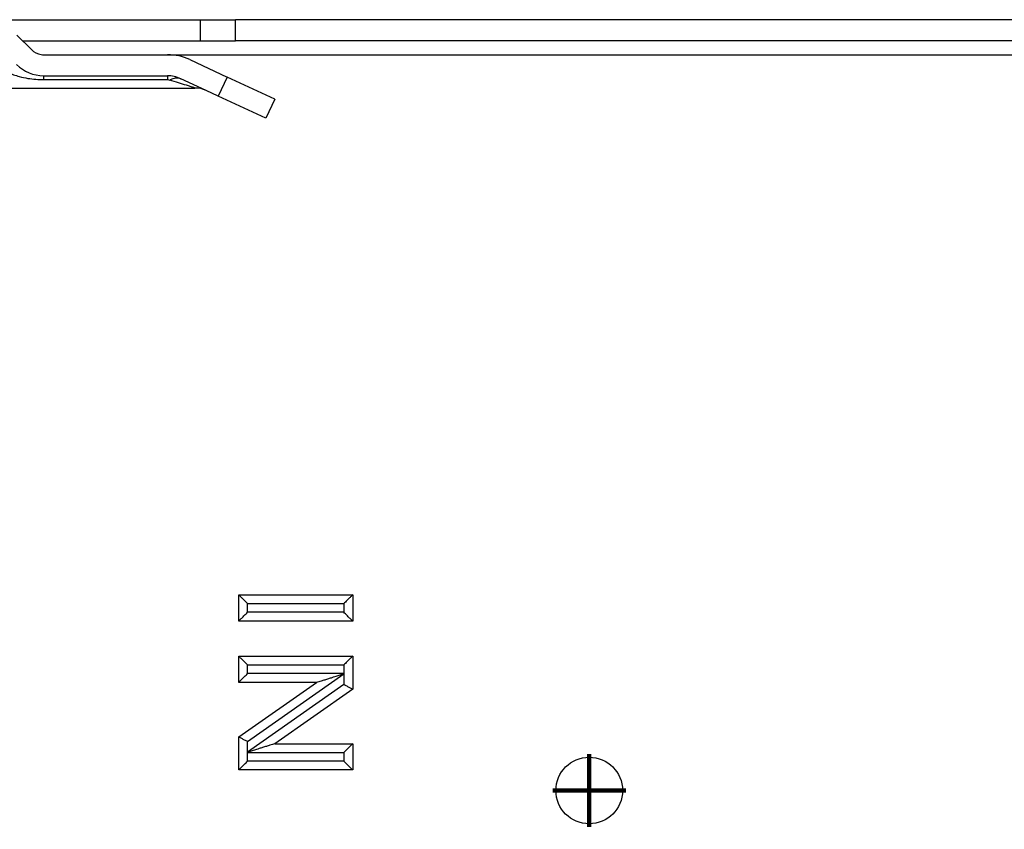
# Model space of a CAD drawing. Header units: inches. Extents: x -7205 to -1528, y -2875 to 5222.
# Tile 33 of 104: x -2415 to -2359, y -2449 to -2403. Entities that reach past the tile are written whole.
import ezdxf

# ---------------------------------------------------------------- set-up
doc = ezdxf.new("R2010")
doc.units = ezdxf.units.IN
doc.linetypes.add('DOT_CENTER', pattern=[14, 12, -1, 0, -1])
doc.layers.add('1', color=7, linetype='Continuous')

msp = doc.modelspace()

# ---------------------------------------------------------------- linework, layer by layer
at = {"color": 7, "linetype": 'Continuous'}
for p, q in [((-2417.442, -2402.785), (-2404.845, -2402.785)), ((-2417.442, -2402.785), (-2404.845, -2402.785)), ((-2417.442, -2402.785), (-2404.845, -2402.785)), ((-2404.845, -2403.985), (-2404.845, -2402.785)), ((-2404.845, -2402.785), (-2402.845, -2402.785)), ((-2404.845, -2402.785), (-2402.845, -2402.785)), ((-2404.845, -2402.785), (-2402.845, -2402.785)), ((-2367.892, -2402.785), (-2402.845, -2402.785)), ((-2367.892, -2402.785), (-2402.845, -2402.785)), ((-2367.892, -2402.785), (-2402.845, -2402.785)), ((-2317.499, -2402.785), (-2367.892, -2402.785)), ((-2317.499, -2402.785), (-2367.892, -2402.785)), ((-2317.499, -2402.785), (-2367.892, -2402.785)), ((-2414.492, -2404.492), (-2415.321, -2403.664)), ((-2414.999, -2403.985), (-2404.845, -2403.985)), ((-2404.845, -2403.985), (-2402.845, -2403.985)), ((-2317.499, -2403.985), (-2402.845, -2403.985)), ((-2413.94, -2404.773), (-2413.785, -2404.785)), ((-2413.785, -2404.785), (-2406.726, -2404.785)), ((-2413.785, -2404.785), (-2406.726, -2404.785)), ((-2413.785, -2404.785), (-2406.726, -2404.785)), ((-2405.458, -2405.066), (-2403.327, -2406.06)), ((-2413.785, -2405.985), (-2406.726, -2405.985)), ((-2404.524, -2406.826), (-2405.965, -2406.154)), ((-2400.608, -2407.328), (-2403.327, -2406.06)), ((-2425.199, -2406.685), (-2405.158, -2406.685)), ((-2403.834, -2407.148), (-2404.524, -2406.826)), ((-2401.115, -2408.415), (-2403.834, -2407.148)), ((-2400.608, -2407.328), (-2401.115, -2408.415)), ((-2402.66, -2435.612), (-2396.16, -2435.612)), ((-2402.66, -2437.112), (-2402.66, -2435.612)), ((-2396.16, -2435.612), (-2396.16, -2437.112)), ((-2396.16, -2437.112), (-2402.66, -2437.112)), ((-2402.66, -2440.612), (-2402.66, -2439.112)), ((-2402.66, -2439.112), (-2396.16, -2439.112)), ((-2396.16, -2439.112), (-2396.16, -2441.003)), ((-2398.218, -2440.612), (-2402.66, -2440.612)), ((-2402.66, -2443.722), (-2398.218, -2440.612)), ((-2396.16, -2441.003), (-2400.603, -2444.112)), ((-2402.66, -2445.612), (-2402.66, -2443.722)), ((-2400.603, -2444.112), (-2396.16, -2444.112)), ((-2396.16, -2444.112), (-2396.16, -2445.612)), ((-2396.16, -2445.612), (-2402.66, -2445.612))]:
    msp.add_line(p, q, dxfattribs=at)
at = {"color": 126, "linetype": 'Continuous', "true_color": 0x008060}
for p, q in [((-2402.845, -2403.985), (-2402.845, -2402.785)), ((-2406.726, -2404.785), (-2315.499, -2404.785)), ((-2406.726, -2404.785), (-2315.499, -2404.785)), ((-2413.785, -2406.208), (-2406.726, -2406.208)), ((-2406.726, -2406.208), (-2406.599, -2406.228)), ((-2403.327, -2406.06), (-2403.834, -2407.148)), ((-2402.16, -2436.112), (-2396.66, -2436.112)), ((-2402.16, -2436.612), (-2402.16, -2436.112)), ((-2396.66, -2436.612), (-2402.16, -2436.612)), ((-2396.66, -2436.112), (-2396.66, -2436.612)), ((-2402.16, -2440.112), (-2402.16, -2439.612)), ((-2402.16, -2439.612), (-2396.66, -2439.612)), ((-2396.66, -2439.612), (-2396.66, -2440.112)), ((-2396.66, -2440.112), (-2402.16, -2440.112)), ((-2402.16, -2443.982), (-2396.66, -2440.132)), ((-2396.66, -2440.112), (-2396.66, -2440.132)), ((-2396.66, -2440.132), (-2396.66, -2440.743)), ((-2396.66, -2440.743), (-2402.16, -2444.593)), ((-2402.16, -2444.593), (-2402.16, -2443.982)), ((-2402.167, -2444.606), (-2402.16, -2444.593)), ((-2402.16, -2445.112), (-2402.167, -2444.606)), ((-2402.167, -2444.606), (-2396.66, -2444.612)), ((-2396.66, -2444.612), (-2396.66, -2445.112)), ((-2396.66, -2445.112), (-2402.16, -2445.112))]:
    msp.add_line(p, q, dxfattribs=at)
at = {"color": 7, "linetype": 'Continuous'}
msp.add_circle((-2382.663, -2446.785), 1.9, dxfattribs=at)
msp.add_circle((-2382.663, -2446.785), 1.9, dxfattribs=at)
for centre, radius, start, end in [((-2413.785, -2403.785), 1, 225, 261.0643), ((-2413.785, -2403.785), 1, 261.0643, 270), ((-2406.726, -2407.785), 3, 65, 90), ((-2413.785, -2403.785), 2.2, 225, 270), ((-2406.726, -2407.785), 1.8, 65, 90), ((-2405.158, -2408.185), 1.5, 65, 90)]:
    msp.add_arc(centre, radius, start, end, dxfattribs=at)
at = {"color": 126, "linetype": 'Continuous', "true_color": 0x008060}
for points in [[(-2416.401, -2405.471), (-2415.827, -2405.794), (-2415.182, -2406.027), (-2414.693, -2406.134), (-2413.785, -2406.208)], [(-2413.785, -2406.208), (-2413.785, -2406.112), (-2413.785, -2406.042), (-2413.785, -2406.014), (-2413.785, -2405.985)], [(-2406.726, -2405.985), (-2406.726, -2406.014), (-2406.726, -2406.042), (-2406.726, -2406.112), (-2406.726, -2406.208)], [(-2406.599, -2406.228), (-2406.402, -2406.14), (-2406.263, -2406.11), (-2406.107, -2406.112), (-2405.965, -2406.154)], [(-2405.158, -2406.685), (-2405.207, -2406.669), (-2405.256, -2406.654), (-2405.424, -2406.601), (-2405.64, -2406.532), (-2406.096, -2406.387), (-2406.599, -2406.228)]]:
    msp.add_spline(points, degree=3, dxfattribs=at)
at = {"color": 7, "linetype": 'Continuous'}
for points in [[(-2402.66, -2435.612), (-2402.573, -2435.7), (-2402.514, -2435.759), (-2402.485, -2435.787), (-2402.409, -2435.863), (-2402.329, -2435.944), (-2402.245, -2436.028), (-2402.16, -2436.112)], [(-2396.16, -2435.612), (-2396.222, -2435.674), (-2396.335, -2435.787), (-2396.411, -2435.863), (-2396.492, -2435.944), (-2396.576, -2436.028), (-2396.66, -2436.112)], [(-2402.66, -2437.112), (-2402.599, -2437.051), (-2402.485, -2436.938), (-2402.409, -2436.862), (-2402.329, -2436.781), (-2402.245, -2436.697), (-2402.16, -2436.612)], [(-2396.16, -2437.112), (-2396.222, -2437.051), (-2396.335, -2436.938), (-2396.411, -2436.862), (-2396.492, -2436.781), (-2396.576, -2436.697), (-2396.66, -2436.612)], [(-2402.66, -2439.112), (-2402.599, -2439.174), (-2402.485, -2439.287), (-2402.409, -2439.363), (-2402.329, -2439.444), (-2402.245, -2439.528), (-2402.16, -2439.612)], [(-2396.16, -2439.112), (-2396.222, -2439.174), (-2396.335, -2439.287), (-2396.411, -2439.363), (-2396.492, -2439.444), (-2396.576, -2439.528), (-2396.66, -2439.612)], [(-2402.66, -2440.612), (-2402.599, -2440.551), (-2402.485, -2440.438), (-2402.409, -2440.362), (-2402.329, -2440.281), (-2402.245, -2440.197), (-2402.16, -2440.112)], [(-2398.218, -2440.612), (-2398.209, -2440.609), (-2398.199, -2440.606), (-2398.081, -2440.569), (-2397.94, -2440.525), (-2397.736, -2440.46), (-2397.524, -2440.394), (-2397.322, -2440.33), (-2397.169, -2440.281), (-2397.047, -2440.242), (-2396.934, -2440.205), (-2396.812, -2440.164), (-2396.66, -2440.112)], [(-2396.16, -2441.003), (-2396.239, -2440.962), (-2396.317, -2440.921), (-2396.478, -2440.838), (-2396.66, -2440.743)], [(-2402.66, -2443.722), (-2402.582, -2443.763), (-2402.504, -2443.803), (-2402.343, -2443.887), (-2402.16, -2443.982)], [(-2400.603, -2444.112), (-2400.612, -2444.115), (-2400.622, -2444.118), (-2400.74, -2444.156), (-2400.88, -2444.2), (-2401.085, -2444.264), (-2401.296, -2444.331), (-2401.489, -2444.392), (-2401.641, -2444.44), (-2401.769, -2444.48), (-2401.889, -2444.518), (-2402.016, -2444.558), (-2402.167, -2444.606)], [(-2396.16, -2444.112), (-2396.222, -2444.174), (-2396.335, -2444.287), (-2396.411, -2444.363), (-2396.492, -2444.444), (-2396.576, -2444.528), (-2396.66, -2444.612)], [(-2402.66, -2445.612), (-2402.599, -2445.551), (-2402.485, -2445.438), (-2402.409, -2445.362), (-2402.329, -2445.281), (-2402.245, -2445.197), (-2402.16, -2445.112)], [(-2396.16, -2445.612), (-2396.222, -2445.551), (-2396.335, -2445.438), (-2396.411, -2445.362), (-2396.492, -2445.281), (-2396.576, -2445.197), (-2396.66, -2445.112)]]:
    msp.add_spline(points, degree=3, dxfattribs=at)
at = {"layer": '1', "color": 30, "linetype": 'DOT_CENTER', "true_color": 0xff8000, "const_width": 0.25}
for points in [[(-2382.663, -2444.695), (-2382.663, -2448.875)], [(-2380.573, -2446.785), (-2384.753, -2446.785)]]:
    msp.add_lwpolyline(points, dxfattribs=at)

doc.saveas('drawing.dxf')
